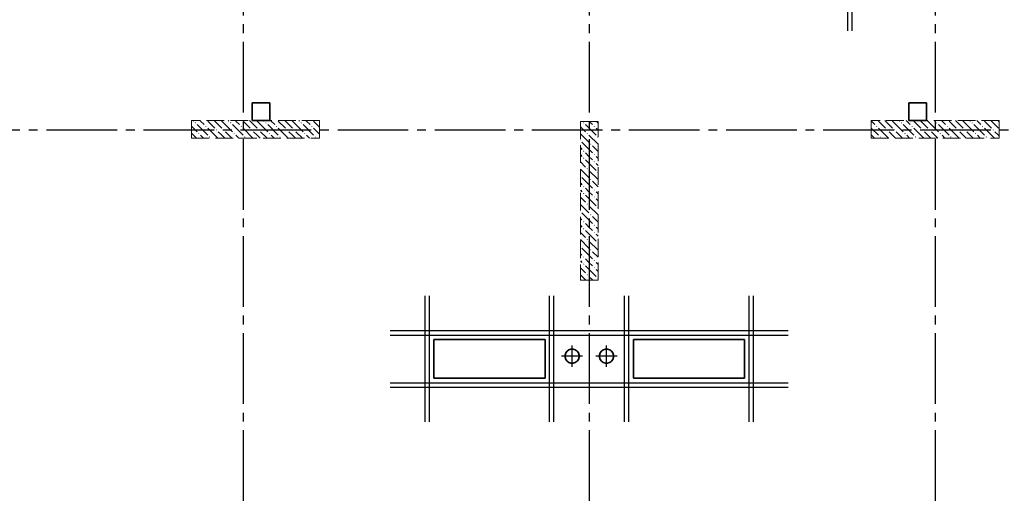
# Model space of a CAD drawing. Header units: millimetres. Extents: x 40580 to 1930067, y -240640 to 81020.
# Tile 44 of 256: x 305586 to 316742, y -217289 to -211900. Entities that reach past the tile are written whole.
import ezdxf

# ---------------------------------------------------------------- set-up
doc = ezdxf.new("R2010")
doc.units = ezdxf.units.MM
for name, pattern in [('______2', [270, 200, -70]), ('______5', [1100, 800, -100, 100, -100]), ('CENTER', [2, 1.25, -0.25, 0.25, -0.25])]:
    doc.linetypes.add(name, pattern=pattern)
for name, color, linetype, lineweight in [('Standard', 7, 'Continuous', 25), ('ЖБ Перекрытие верхний уровень', 7, 'Continuous', 35), ('Обрамление проемов стержнями', 7, 'Continuous', 25), ('ОСИ', 7, 'CENTER', 15)]:
    doc.layers.add(name, color=color, linetype=linetype, lineweight=lineweight)
doc.layers.add('ЖБ Пилон', color=7, linetype='______2', lineweight=13, true_color=0xa0a0a0)

msp = doc.modelspace()

# ---------------------------------------------------------------- hatches: boundary and pattern name
at = {"layer": 'ЖБ Пилон', "linetype": 'Continuous', "lineweight": -3, "transparency": 33554687}
for points in [[(307569.9, -213069.3), (307576.4, -213062.8), (307582.9, -213069.3), (307576.4, -213075.8)], [(307969.9, -213069.3), (307976.4, -213062.8), (307982.9, -213069.3), (307976.4, -213075.8)], [(308369.9, -213069.3), (308376.4, -213062.8), (308382.9, -213069.3), (308376.4, -213075.8)], [(308769.9, -213069.3), (308776.4, -213062.8), (308782.9, -213069.3), (308776.4, -213075.8)], [(311969.9, -213069.3), (311976.4, -213062.8), (311982.9, -213069.3), (311976.4, -213075.8)], [(315569.9, -213069.3), (315576.4, -213062.8), (315582.9, -213069.3), (315576.4, -213075.8)], [(315969.9, -213069.3), (315976.4, -213062.8), (315982.9, -213069.3), (315976.4, -213075.8)], [(316369.9, -213069.3), (316376.4, -213062.8), (316382.9, -213069.3), (316376.4, -213075.8)], [(307609.9, -213189.3), (307616.4, -213182.8), (307622.9, -213189.3), (307616.4, -213195.8)], [(307689.9, -213109.3), (307696.4, -213102.8), (307702.9, -213109.3), (307696.4, -213115.8)], [(307809.9, -213149.3), (307816.4, -213142.8), (307822.9, -213149.3), (307816.4, -213155.8)], [(307889.9, -213149.3), (307896.4, -213142.8), (307902.9, -213149.3), (307896.4, -213155.8)], [(308009.9, -213189.3), (308016.4, -213182.8), (308022.9, -213189.3), (308016.4, -213195.8)], [(308089.9, -213109.3), (308096.4, -213102.8), (308102.9, -213109.3), (308096.4, -213115.8)], [(308209.9, -213149.3), (308216.4, -213142.8), (308222.9, -213149.3), (308216.4, -213155.8)], [(308289.9, -213149.3), (308296.4, -213142.8), (308302.9, -213149.3), (308296.4, -213155.8)], [(308409.9, -213189.3), (308416.4, -213182.8), (308422.9, -213189.3), (308416.4, -213195.8)], [(308489.9, -213109.3), (308496.4, -213102.8), (308502.9, -213109.3), (308496.4, -213115.8)], [(308609.9, -213149.3), (308616.4, -213142.8), (308622.9, -213149.3), (308616.4, -213155.8)], [(308689.9, -213149.3), (308696.4, -213142.8), (308702.9, -213149.3), (308696.4, -213155.8)], [(308809.9, -213189.3), (308816.4, -213182.8), (308822.9, -213189.3), (308816.4, -213195.8)], [(308889.9, -213109.3), (308896.4, -213102.8), (308902.9, -213109.3), (308896.4, -213115.8)], [(312009.9, -213189.3), (312016.4, -213182.8), (312022.9, -213189.3), (312016.4, -213195.8)], [(312089.9, -213109.3), (312096.4, -213102.8), (312102.9, -213109.3), (312096.4, -213115.8)], [(315289.9, -213109.3), (315296.4, -213102.8), (315302.9, -213109.3), (315296.4, -213115.8)], [(315409.9, -213149.3), (315416.4, -213142.8), (315422.9, -213149.3), (315416.4, -213155.8)], [(315489.9, -213149.3), (315496.4, -213142.8), (315502.9, -213149.3), (315496.4, -213155.8)], [(315609.9, -213189.3), (315616.4, -213182.8), (315622.9, -213189.3), (315616.4, -213195.8)], [(315689.9, -213109.3), (315696.4, -213102.8), (315702.9, -213109.3), (315696.4, -213115.8)], [(315809.9, -213149.3), (315816.4, -213142.8), (315822.9, -213149.3), (315816.4, -213155.8)], [(315889.9, -213149.3), (315896.4, -213142.8), (315902.9, -213149.3), (315896.4, -213155.8)], [(316009.9, -213189.3), (316016.4, -213182.8), (316022.9, -213189.3), (316016.4, -213195.8)], [(316089.9, -213109.3), (316096.4, -213102.8), (316102.9, -213109.3), (316096.4, -213115.8)], [(316209.9, -213149.3), (316216.4, -213142.8), (316222.9, -213149.3), (316216.4, -213155.8)], [(316289.9, -213149.3), (316296.4, -213142.8), (316302.9, -213149.3), (316296.4, -213155.8)], [(316409.9, -213189.3), (316416.4, -213182.8), (316422.9, -213189.3), (316416.4, -213195.8)], [(316489.9, -213109.3), (316496.4, -213102.8), (316502.9, -213109.3), (316496.4, -213115.8)], [(316609.9, -213149.3), (316616.4, -213142.8), (316622.9, -213149.3), (316616.4, -213155.8)], [(307729.9, -213229.3), (307736.4, -213222.8), (307742.9, -213229.3), (307736.4, -213235.8)], [(308129.9, -213229.3), (308136.4, -213222.8), (308142.9, -213229.3), (308136.4, -213235.8)], [(308529.9, -213229.3), (308536.4, -213222.8), (308542.9, -213229.3), (308536.4, -213235.8)], [(308929.9, -213229.3), (308936.4, -213222.8), (308942.9, -213229.3), (308936.4, -213235.8)], [(311939.4, -213265.8), (311942.9, -213269.3), (311939.4, -213272.8)], [(312129.9, -213229.3), (312136.4, -213222.8), (312139.4, -213225.8), (312139.4, -213232.8), (312136.4, -213235.8)], [(315329.9, -213229.3), (315336.4, -213222.8), (315342.9, -213229.3), (315336.4, -213235.8)], [(315729.9, -213229.3), (315736.4, -213222.8), (315742.9, -213229.3), (315736.4, -213235.8)], [(316129.9, -213229.3), (316136.4, -213222.8), (316142.9, -213229.3), (316136.4, -213235.8)], [(316529.9, -213229.3), (316536.4, -213222.8), (316542.9, -213229.3), (316536.4, -213235.8)], [(311969.9, -213389.3), (311976.4, -213382.8), (311982.9, -213389.3), (311976.4, -213395.8)], [(312049.9, -213309.3), (312056.4, -213302.8), (312062.9, -213309.3), (312056.4, -213315.8)], [(311969.9, -213469.3), (311976.4, -213462.8), (311982.9, -213469.3), (311976.4, -213475.8)], [(312089.9, -213429.3), (312096.4, -213422.8), (312102.9, -213429.3), (312096.4, -213435.8)], [(312089.9, -213509.3), (312096.4, -213502.8), (312102.9, -213509.3), (312096.4, -213515.8)], [(312009.9, -213589.3), (312016.4, -213582.8), (312022.9, -213589.3), (312016.4, -213595.8)], [(312129.9, -213629.3), (312136.4, -213622.8), (312139.4, -213625.8), (312139.4, -213632.8), (312136.4, -213635.8)], [(311939.4, -213665.8), (311942.9, -213669.3), (311939.4, -213672.8)], [(312049.9, -213709.3), (312056.4, -213702.8), (312062.9, -213709.3), (312056.4, -213715.8)], [(311969.9, -213789.3), (311976.4, -213782.8), (311982.9, -213789.3), (311976.4, -213795.8)], [(312089.9, -213829.3), (312096.4, -213822.8), (312102.9, -213829.3), (312096.4, -213835.8)], [(311969.9, -213869.3), (311976.4, -213862.8), (311982.9, -213869.3), (311976.4, -213875.8)], [(312089.9, -213909.3), (312096.4, -213902.8), (312102.9, -213909.3), (312096.4, -213915.8)], [(311939.4, -214065.8), (311942.9, -214069.3), (311939.4, -214072.8)], [(312009.9, -213989.3), (312016.4, -213982.8), (312022.9, -213989.3), (312016.4, -213995.8)], [(312129.9, -214029.3), (312136.4, -214022.8), (312139.4, -214025.8), (312139.4, -214032.8), (312136.4, -214035.8)], [(311969.9, -214189.3), (311976.4, -214182.8), (311982.9, -214189.3), (311976.4, -214195.8)], [(312049.9, -214109.3), (312056.4, -214102.8), (312062.9, -214109.3), (312056.4, -214115.8)], [(311969.9, -214269.3), (311976.4, -214262.8), (311982.9, -214269.3), (311976.4, -214275.8)], [(312089.9, -214229.3), (312096.4, -214222.8), (312102.9, -214229.3), (312096.4, -214235.8)], [(312009.9, -214389.3), (312016.4, -214382.8), (312022.9, -214389.3), (312016.4, -214395.8)], [(312089.9, -214309.3), (312096.4, -214302.8), (312102.9, -214309.3), (312096.4, -214315.8)], [(311939.4, -214465.8), (311942.9, -214469.3), (311939.4, -214472.8)], [(312049.9, -214509.3), (312056.4, -214502.8), (312062.9, -214509.3), (312056.4, -214515.8)], [(312129.9, -214429.3), (312136.4, -214422.8), (312139.4, -214425.8), (312139.4, -214432.8), (312136.4, -214435.8)], [(311969.9, -214589.3), (311976.4, -214582.8), (311982.9, -214589.3), (311976.4, -214595.8)], [(312089.9, -214629.3), (312096.4, -214622.8), (312102.9, -214629.3), (312096.4, -214635.8)], [(311969.9, -214669.3), (311976.4, -214662.8), (311982.9, -214669.3), (311976.4, -214675.8)], [(312089.9, -214709.3), (312096.4, -214702.8), (312102.9, -214709.3), (312096.4, -214715.8)], [(312009.9, -214789.3), (312016.4, -214782.8), (312022.9, -214789.3), (312016.4, -214795.8)], [(312129.9, -214829.3), (312136.4, -214822.8), (312139.4, -214825.8), (312139.4, -214832.8), (312136.4, -214835.8)]]:
    msp.add_hatch(color=7, dxfattribs=at).paths.add_polyline_path(points, flags=16)

# ---------------------------------------------------------------- linework, layer by layer
at = {"layer": 'Standard', "color": 8, "linetype": '______5', "lineweight": -3, "transparency": 33554687}
for p, q in [((311844.5, -215832), (311844.5, -215593)), ((312234.5, -215832), (312234.5, -215593)), ((311964, -215712.5), (311725, -215712.5)), ((312354, -215712.5), (312115, -215712.5))]:
    msp.add_line(p, q, dxfattribs=at)
at = {"layer": 'ЖБ Перекрытие верхний уровень', "transparency": 33554687}
for p, q in [((308419.5, -212842.5), (308219.5, -212842.5)), ((308219.5, -212842.5), (308219.5, -213042.5)), ((308419.5, -213042.5), (308419.5, -212842.5)), ((315859.5, -212842.5), (315659.5, -212842.5)), ((315659.5, -212842.5), (315659.5, -213042.5)), ((315859.5, -213042.5), (315859.5, -212842.5)), ((308219.5, -213042.5), (308419.5, -213042.5)), ((315659.5, -213042.5), (315859.5, -213042.5)), ((311539.5, -215522.5), (310279.5, -215522.5)), ((310279.5, -215522.5), (310279.5, -215962.5)), ((311539.5, -215962.5), (311539.5, -215522.5)), ((313799.5, -215522.5), (312539.5, -215522.5)), ((312539.5, -215522.5), (312539.5, -215962.5)), ((313799.5, -215962.5), (313799.5, -215522.5)), ((311807.9, -215640.6), (311787.4, -215655.4)), ((311831.9, -215632.8), (311807.9, -215640.6)), ((311857.1, -215632.8), (311831.9, -215632.8)), ((311881.1, -215640.6), (311857.1, -215632.8)), ((311901.5, -215655.4), (311881.1, -215640.6)), ((312197.9, -215640.6), (312177.4, -215655.4)), ((312221.9, -215632.8), (312197.9, -215640.6)), ((312247.1, -215632.8), (312221.9, -215632.8)), ((312271.1, -215640.6), (312247.1, -215632.8)), ((312291.5, -215655.4), (312271.1, -215640.6)), ((311772.6, -215675.8), (311764.8, -215699.8)), ((311764.8, -215699.8), (311764.8, -215725.1)), ((311764.8, -215725.1), (311772.6, -215749.1)), ((311787.4, -215655.4), (311772.6, -215675.8)), ((311772.6, -215749.1), (311787.4, -215769.5)), ((311916.4, -215675.8), (311901.5, -215655.4)), ((311901.5, -215769.5), (311916.4, -215749.1)), ((311924.2, -215699.8), (311916.4, -215675.8)), ((311916.4, -215749.1), (311924.2, -215725.1)), ((311924.2, -215725.1), (311924.2, -215699.8)), ((312162.6, -215675.8), (312154.8, -215699.8)), ((312154.8, -215699.8), (312154.8, -215725.1)), ((312154.8, -215725.1), (312162.6, -215749.1)), ((312177.4, -215655.4), (312162.6, -215675.8)), ((312162.6, -215749.1), (312177.4, -215769.5)), ((312306.4, -215675.8), (312291.5, -215655.4)), ((312291.5, -215769.5), (312306.4, -215749.1)), ((312314.2, -215699.8), (312306.4, -215675.8)), ((312306.4, -215749.1), (312314.2, -215725.1)), ((312314.2, -215725.1), (312314.2, -215699.8)), ((311787.4, -215769.5), (311807.9, -215784.3)), ((311807.9, -215784.3), (311831.9, -215792.1)), ((311831.9, -215792.1), (311857.1, -215792.1)), ((311857.1, -215792.1), (311881.1, -215784.3)), ((311881.1, -215784.3), (311901.5, -215769.5)), ((312177.4, -215769.5), (312197.9, -215784.3)), ((312197.9, -215784.3), (312221.9, -215792.1)), ((312221.9, -215792.1), (312247.1, -215792.1)), ((312247.1, -215792.1), (312271.1, -215784.3)), ((312271.1, -215784.3), (312291.5, -215769.5)), ((310279.5, -215962.5), (311539.5, -215962.5)), ((312539.5, -215962.5), (313799.5, -215962.5))]:
    msp.add_line(p, q, dxfattribs=at)
at = {"layer": 'ЖБ Пилон', "color": 253, "linetype": '______2', "lineweight": 13, "true_color": 0xa0a0a0, "transparency": 33554687}
for p, q in [((308984.5, -213042.5), (307534.5, -213042.5)), ((307534.5, -213042.5), (307534.5, -213242.5)), ((308984.5, -213242.5), (308984.5, -213042.5)), ((311939.4, -213052.5), (311939.4, -214852.5)), ((312139.4, -213052.5), (311939.4, -213052.5)), ((312139.4, -214852.5), (312139.4, -213052.5)), ((316684.5, -213042.5), (315234.5, -213042.5)), ((315234.5, -213042.5), (315234.5, -213242.5)), ((316684.5, -213242.5), (316684.5, -213042.5)), ((307534.5, -213242.5), (308984.5, -213242.5)), ((315234.5, -213242.5), (316684.5, -213242.5)), ((311939.4, -214852.5), (312139.4, -214852.5))]:
    msp.add_line(p, q, dxfattribs=at)
at = {"layer": 'ЖБ Пилон', "color": 9, "linetype": 'Continuous', "lineweight": -3, "true_color": 0xc7c7c7, "transparency": 33554687}
for p, q in [((307549.6, -213042.5), (307556.4, -213049.3)), ((307636.4, -213049.3), (307629.6, -213042.5)), ((307676.4, -213089.3), (307636.4, -213049.3)), ((307716.4, -213049.3), (307796.4, -213129.3)), ((307796.4, -213049.3), (307789.6, -213042.5)), ((307796.4, -213049.3), (307876.4, -213129.3)), ((307869.6, -213042.5), (307876.4, -213049.3)), ((307876.4, -213049.3), (307996.4, -213169.3)), ((307949.6, -213042.5), (307956.4, -213049.3)), ((308036.4, -213049.3), (308029.6, -213042.5)), ((308076.4, -213089.3), (308036.4, -213049.3)), ((308116.4, -213049.3), (308196.4, -213129.3)), ((308196.4, -213049.3), (308189.6, -213042.5)), ((308196.4, -213049.3), (308276.4, -213129.3)), ((308269.6, -213042.5), (308276.4, -213049.3)), ((308276.4, -213049.3), (308396.4, -213169.3)), ((308349.6, -213042.5), (308356.4, -213049.3)), ((308436.4, -213049.3), (308429.6, -213042.5)), ((308476.4, -213089.3), (308436.4, -213049.3)), ((308516.4, -213049.3), (308596.4, -213129.3)), ((308596.4, -213049.3), (308589.6, -213042.5)), ((308596.4, -213049.3), (308676.4, -213129.3)), ((308669.6, -213042.5), (308676.4, -213049.3)), ((308676.4, -213049.3), (308796.4, -213169.3)), ((308749.6, -213042.5), (308756.4, -213049.3)), ((308836.4, -213049.3), (308829.6, -213042.5)), ((308876.4, -213089.3), (308836.4, -213049.3)), ((308916.4, -213049.3), (308984.5, -213117.4)), ((312076.4, -213089.3), (312039.6, -213052.5)), ((312119.6, -213052.5), (312139.4, -213072.3)), ((315236.4, -213049.3), (315234.5, -213047.4)), ((315276.4, -213089.3), (315236.4, -213049.3)), ((315316.4, -213049.3), (315396.4, -213129.3)), ((315396.4, -213049.3), (315389.6, -213042.5)), ((315396.4, -213049.3), (315476.4, -213129.3)), ((315469.6, -213042.5), (315476.4, -213049.3)), ((315476.4, -213049.3), (315596.4, -213169.3)), ((315549.6, -213042.5), (315556.4, -213049.3)), ((315636.4, -213049.3), (315629.6, -213042.5)), ((315676.4, -213089.3), (315636.4, -213049.3)), ((315716.4, -213049.3), (315796.4, -213129.3)), ((315796.4, -213049.3), (315789.6, -213042.5)), ((315796.4, -213049.3), (315876.4, -213129.3)), ((315869.6, -213042.5), (315876.4, -213049.3)), ((315876.4, -213049.3), (315996.4, -213169.3)), ((315949.6, -213042.5), (315956.4, -213049.3)), ((316036.4, -213049.3), (316029.6, -213042.5)), ((316076.4, -213089.3), (316036.4, -213049.3)), ((316116.4, -213049.3), (316196.4, -213129.3)), ((316196.4, -213049.3), (316189.6, -213042.5)), ((316196.4, -213049.3), (316276.4, -213129.3)), ((316269.6, -213042.5), (316276.4, -213049.3)), ((316276.4, -213049.3), (316396.4, -213169.3)), ((316349.6, -213042.5), (316356.4, -213049.3)), ((316436.4, -213049.3), (316429.6, -213042.5)), ((316476.4, -213089.3), (316436.4, -213049.3)), ((316516.4, -213049.3), (316596.4, -213129.3)), ((316596.4, -213049.3), (316589.6, -213042.5)), ((316596.4, -213049.3), (316676.4, -213129.3)), ((316669.6, -213042.5), (316676.4, -213049.3)), ((316676.4, -213049.3), (316684.5, -213057.4)), ((307534.5, -213107.4), (307596.4, -213169.3)), ((307596.4, -213089.3), (307716.4, -213209.3)), ((307716.4, -213129.3), (307829.6, -213242.5)), ((307876.4, -213209.3), (307836.4, -213169.3)), ((307916.4, -213169.3), (307989.6, -213242.5)), ((307996.4, -213089.3), (308116.4, -213209.3)), ((308116.4, -213129.3), (308229.6, -213242.5)), ((308276.4, -213209.3), (308236.4, -213169.3)), ((308316.4, -213169.3), (308389.6, -213242.5)), ((308396.4, -213089.3), (308516.4, -213209.3)), ((308516.4, -213129.3), (308629.6, -213242.5)), ((308676.4, -213209.3), (308636.4, -213169.3)), ((308716.4, -213169.3), (308789.6, -213242.5)), ((308796.4, -213089.3), (308916.4, -213209.3)), ((308916.4, -213129.3), (308984.5, -213197.4)), ((311939.4, -213112.3), (311996.4, -213169.3)), ((311996.4, -213089.3), (312116.4, -213209.3)), ((312116.4, -213129.3), (312139.4, -213152.3)), ((315234.5, -213127.4), (315316.4, -213209.3)), ((315316.4, -213129.3), (315429.6, -213242.5)), ((315476.4, -213209.3), (315436.4, -213169.3)), ((315516.4, -213169.3), (315589.6, -213242.5)), ((315596.4, -213089.3), (315716.4, -213209.3)), ((315716.4, -213129.3), (315829.6, -213242.5)), ((315876.4, -213209.3), (315836.4, -213169.3)), ((315916.4, -213169.3), (315989.6, -213242.5)), ((315996.4, -213089.3), (316116.4, -213209.3)), ((316116.4, -213129.3), (316229.6, -213242.5)), ((316276.4, -213209.3), (316236.4, -213169.3)), ((316316.4, -213169.3), (316389.6, -213242.5)), ((316396.4, -213089.3), (316516.4, -213209.3)), ((316516.4, -213129.3), (316629.6, -213242.5)), ((316676.4, -213209.3), (316636.4, -213169.3)), ((307534.5, -213187.4), (307589.6, -213242.5)), ((307636.4, -213209.3), (307669.6, -213242.5)), ((307909.6, -213242.5), (307876.4, -213209.3)), ((308036.4, -213209.3), (308069.6, -213242.5)), ((308309.6, -213242.5), (308276.4, -213209.3)), ((308436.4, -213209.3), (308469.6, -213242.5)), ((308709.6, -213242.5), (308676.4, -213209.3)), ((308836.4, -213209.3), (308869.6, -213242.5)), ((311939.4, -213192.3), (312036.4, -213289.3)), ((311956.4, -213289.3), (312076.4, -213409.3)), ((312036.4, -213209.3), (312139.4, -213312.3)), ((315236.4, -213209.3), (315269.6, -213242.5)), ((315509.6, -213242.5), (315476.4, -213209.3)), ((315636.4, -213209.3), (315669.6, -213242.5)), ((315909.6, -213242.5), (315876.4, -213209.3)), ((316036.4, -213209.3), (316069.6, -213242.5)), ((316309.6, -213242.5), (316276.4, -213209.3)), ((316436.4, -213209.3), (316469.6, -213242.5)), ((316684.5, -213217.4), (316676.4, -213209.3)), ((311939.4, -213352.3), (311956.4, -213369.3)), ((312036.4, -213449.3), (311996.4, -213409.3)), ((312139.4, -213392.3), (312076.4, -213329.3)), ((311939.4, -213432.3), (311956.4, -213449.3)), ((311939.4, -213512.3), (311996.4, -213569.3)), ((311996.4, -213489.3), (312116.4, -213609.3)), ((312076.4, -213489.3), (312036.4, -213449.3)), ((312116.4, -213449.3), (312139.4, -213472.3)), ((311939.4, -213592.3), (312036.4, -213689.3)), ((312036.4, -213609.3), (312139.4, -213712.3)), ((312116.4, -213529.3), (312139.4, -213552.3)), ((311956.4, -213689.3), (312076.4, -213809.3)), ((312139.4, -213792.3), (312076.4, -213729.3)), ((311939.4, -213752.3), (311956.4, -213769.3)), ((311939.4, -213832.3), (311956.4, -213849.3)), ((312036.4, -213849.3), (311996.4, -213809.3)), ((312076.4, -213889.3), (312036.4, -213849.3)), ((312116.4, -213849.3), (312139.4, -213872.3)), ((311939.4, -213912.3), (311996.4, -213969.3)), ((311996.4, -213889.3), (312116.4, -214009.3)), ((312116.4, -213929.3), (312139.4, -213952.3)), ((311939.4, -213992.3), (312036.4, -214089.3)), ((312036.4, -214009.3), (312139.4, -214112.3)), ((311939.4, -214152.3), (311956.4, -214169.3)), ((311956.4, -214089.3), (312076.4, -214209.3)), ((312139.4, -214192.3), (312076.4, -214129.3)), ((311939.4, -214232.3), (311956.4, -214249.3)), ((312036.4, -214249.3), (311996.4, -214209.3)), ((311996.4, -214289.3), (312116.4, -214409.3)), ((312076.4, -214289.3), (312036.4, -214249.3)), ((312116.4, -214249.3), (312139.4, -214272.3)), ((311939.4, -214312.3), (311996.4, -214369.3)), ((311939.4, -214392.3), (312036.4, -214489.3)), ((312036.4, -214409.3), (312139.4, -214512.3)), ((312116.4, -214329.3), (312139.4, -214352.3)), ((311956.4, -214489.3), (312076.4, -214609.3)), ((311939.4, -214552.3), (311956.4, -214569.3)), ((311939.4, -214632.3), (311956.4, -214649.3)), ((312036.4, -214649.3), (311996.4, -214609.3)), ((312139.4, -214592.3), (312076.4, -214529.3)), ((311939.4, -214712.3), (311996.4, -214769.3)), ((311996.4, -214689.3), (312116.4, -214809.3)), ((312076.4, -214689.3), (312036.4, -214649.3)), ((312116.4, -214649.3), (312139.4, -214672.3)), ((312116.4, -214729.3), (312139.4, -214752.3)), ((311939.4, -214792.3), (311999.6, -214852.5)), ((312036.4, -214809.3), (312079.6, -214852.5))]:
    msp.add_line(p, q, dxfattribs=at)
at = {"layer": 'Обрамление проемов стержнями', "color": 7, "linetype": 'Continuous', "lineweight": -3, "transparency": 33554687}
for p, q in [((310179.5, -216457.5), (310179.5, -215027.5)), ((310229.5, -216457.5), (310229.5, -215027.5)), ((311589.5, -216457.5), (311589.5, -215027.5)), ((311639.5, -216457.5), (311639.5, -215027.5)), ((312439.5, -216457.5), (312439.5, -215027.5)), ((312489.5, -216457.5), (312489.5, -215027.5)), ((313849.5, -216457.5), (313849.5, -215027.5)), ((313899.5, -216457.5), (313899.5, -215027.5)), ((309784.5, -215422.5), (314294.5, -215422.5)), ((309784.5, -215472.5), (314294.5, -215472.5)), ((309784.5, -216012.5), (314294.5, -216012.5)), ((309784.5, -216062.5), (314294.5, -216062.5))]:
    msp.add_line(p, q, dxfattribs=at)
for points in [[(314969.5, -212027.7), (314969.5, -210931.1), (314968.7, -210925.8), (314966.9, -210920.4), (314964.1, -210915.4), (314960.7, -210911.2), (314956.6, -210907.8), (314951.6, -210905), (314946.1, -210903.2), (314940.8, -210902.5), (314669.5, -210902.5)], [(315019.5, -212027.7), (315019.5, -210931.1), (315020.2, -210925.8), (315022, -210920.4), (315024.8, -210915.4), (315028.3, -210911.2), (315032.4, -210907.8), (315037.4, -210905), (315042.9, -210903.2), (315048.2, -210902.5), (315319.5, -210902.5)]]:
    msp.add_lwpolyline(points, dxfattribs=at)
at = {"layer": 'ОСИ', "color": 8, "linetype": '______5', "lineweight": -3, "transparency": 33554687}
for p, q in [((308119.5, -204452.5), (308119.5, -223282.5)), ((312039.5, -204452.5), (312039.5, -223282.5)), ((315959.5, -204452.5), (315959.5, -223282.5)), ((323189.5, -213152.5), (277879.5, -213152.5))]:
    msp.add_line(p, q, dxfattribs=at)

doc.saveas('drawing.dxf')
